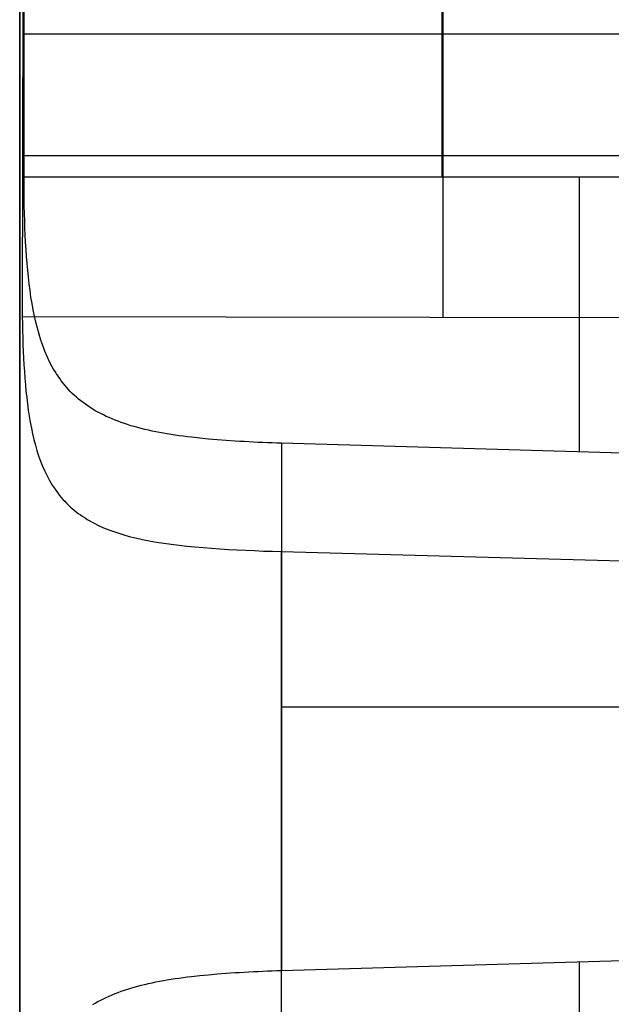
# Model space of a CAD drawing. Extents: x -8 to 8, y 0 to 107.
# Tile 134 of 256: x -8.42 to -6.66, y 20.59 to 23.52. Entities that reach past the tile are written whole.
import ezdxf

# ---------------------------------------------------------------- set-up
doc = ezdxf.new("R2010")
doc.units = 0
doc.layers.add('COUPLER_CASE', color=7, linetype='CONTINUOUS')

msp = doc.modelspace()

# ---------------------------------------------------------------- linework, layer by layer
at = {"layer": 'COUPLER_CASE', "color": 254}
for p, q in [((-8.4153, 5.3571, 144.7152), (-8.4153, 35.722, 144.7152)), ((-8.4153, 30.8775, 6.6812), (-8.4153, 19.0786, 6.6812)), ((-8.4153, 18.3788, 75.6982), (-8.4153, 29.4154, 75.6982)), ((-8.4023, 23.0505, 144.8589), (-8.4023, 23.8994, 144.8589)), ((-7.1586, 23.0505, 144.8263), (-7.1586, 23.8994, 144.8263)), ((-8.4064, 23.5964, 6.5617), (-8.4076, 22.6343, 6.5701)), ((-7.1562, 22.6324, 6.6029), (-7.1559, 23.5967, 6.5944)), ((-5.9153, 23.4749, 144.7938), (-8.4023, 23.4749, 144.8589)), ((-8.407, 23.1137, 6.5659), (-5.9153, 23.1137, 6.6312)), ((-8.4023, 23.0505, 144.8589), (-5.9149, 23.0505, 144.7938)), ((-8.4023, 23.0286, 144.8592), (-8.4023, 23.0505, 144.8589)), ((-8.4022, 23.0067, 144.8601), (-8.4023, 23.0286, 144.8592)), ((-8.4019, 22.9849, 144.8616), (-8.4022, 23.0067, 144.8601)), ((-8.4016, 22.9632, 144.8638), (-8.4019, 22.9849, 144.8616)), ((-8.4011, 22.9415, 144.8665), (-8.4016, 22.9632, 144.8638)), ((-8.4005, 22.9199, 144.8698), (-8.4011, 22.9415, 144.8665)), ((-8.3998, 22.8984, 144.8738), (-8.4005, 22.9199, 144.8698)), ((-8.3989, 22.8771, 144.8783), (-8.3998, 22.8984, 144.8738)), ((-8.3978, 22.8558, 144.8834), (-8.3989, 22.8771, 144.8783)), ((-8.3965, 22.8348, 144.8891), (-8.3978, 22.8558, 144.8834)), ((-8.3951, 22.8139, 144.8954), (-8.3965, 22.8348, 144.8891)), ((-8.3934, 22.7932, 144.9022), (-8.3951, 22.8139, 144.8954)), ((-8.3916, 22.7727, 144.9096), (-8.3934, 22.7932, 144.9022)), ((-8.3895, 22.7524, 144.9176), (-8.3916, 22.7727, 144.9096)), ((-8.3871, 22.7323, 144.9261), (-8.3895, 22.7524, 144.9176)), ((-8.3845, 22.7125, 144.9352), (-8.3871, 22.7323, 144.9261)), ((-8.3817, 22.6932, 144.9447), (-8.3845, 22.7125, 144.9352)), ((-8.3786, 22.6741, 144.9548), (-8.3817, 22.6932, 144.9447)), ((-8.3752, 22.6553, 144.9654), (-8.3786, 22.6741, 144.9548)), ((-8.3714, 22.6367, 144.9765), (-8.3752, 22.6553, 144.9654)), ((-8.4076, 22.6343, 6.5701), (-8.4072, 22.6136, 6.5672)), ((-5.9045, 22.6305, 6.6357), (-8.4076, 22.6343, 6.5701)), ((-8.3673, 22.6184, 144.9881), (-8.3714, 22.6367, 144.9765)), ((-8.4072, 22.6136, 6.5672), (-8.4067, 22.593, 6.5638)), ((-8.3628, 22.6004, 145.0002), (-8.3673, 22.6184, 144.9881)), ((-8.3578, 22.5827, 145.0128), (-8.3628, 22.6004, 145.0002)), ((-8.4067, 22.593, 6.5638), (-8.4061, 22.5725, 6.5597)), ((-8.4061, 22.5725, 6.5597), (-8.4055, 22.552, 6.5551)), ((-8.3524, 22.5654, 145.0259), (-8.3578, 22.5827, 145.0128)), ((-8.3466, 22.5487, 145.0393), (-8.3524, 22.5654, 145.0259)), ((-8.4055, 22.552, 6.5551), (-8.4046, 22.5317, 6.55)), ((-8.3403, 22.5323, 145.0531), (-8.3466, 22.5487, 145.0393)), ((-8.4046, 22.5317, 6.55), (-8.4037, 22.5115, 6.5444)), ((-8.4037, 22.5115, 6.5444), (-8.4026, 22.4914, 6.5382)), ((-8.3335, 22.5164, 145.0673), (-8.3403, 22.5323, 145.0531)), ((-8.3263, 22.501, 145.0818), (-8.3335, 22.5164, 145.0673)), ((-8.4026, 22.4914, 6.5382), (-8.4014, 22.4716, 6.5314)), ((-8.3184, 22.486, 145.0967), (-8.3263, 22.501, 145.0818)), ((-8.3143, 22.4787, 145.1042), (-8.3184, 22.486, 145.0967)), ((-8.3101, 22.4715, 145.1117), (-8.3143, 22.4787, 145.1042)), ((-8.4014, 22.4716, 6.5314), (-8.4, 22.4519, 6.5242)), ((-8.4, 22.4519, 6.5242), (-8.3984, 22.4325, 6.5164)), ((-8.3057, 22.4645, 145.1194), (-8.3101, 22.4715, 145.1117)), ((-8.3011, 22.4576, 145.1271), (-8.3057, 22.4645, 145.1194)), ((-8.2964, 22.4508, 145.1348), (-8.3011, 22.4576, 145.1271)), ((-8.2916, 22.4441, 145.1426), (-8.2964, 22.4508, 145.1348)), ((-8.3984, 22.4325, 6.5164), (-8.3966, 22.4132, 6.5081)), ((-8.2865, 22.4376, 145.1505), (-8.2916, 22.4441, 145.1426)), ((-8.2813, 22.4311, 145.1584), (-8.2865, 22.4376, 145.1505)), ((-8.276, 22.4249, 145.1664), (-8.2813, 22.4311, 145.1584)), ((-8.2705, 22.4187, 145.1744), (-8.276, 22.4249, 145.1664)), ((-8.2648, 22.4127, 145.1824), (-8.2705, 22.4187, 145.1744)), ((-8.3966, 22.4132, 6.5081), (-8.3945, 22.3943, 6.4993)), ((-8.3945, 22.3943, 6.4993), (-8.3923, 22.3755, 6.4901)), ((-8.2589, 22.4068, 145.1904), (-8.2648, 22.4127, 145.1824)), ((-8.2529, 22.4011, 145.1984), (-8.2589, 22.4068, 145.1904)), ((-8.2467, 22.3955, 145.2065), (-8.2529, 22.4011, 145.1984)), ((-8.2403, 22.39, 145.2146), (-8.2467, 22.3955, 145.2065)), ((-8.2337, 22.3846, 145.2227), (-8.2403, 22.39, 145.2146)), ((-8.3923, 22.3755, 6.4901), (-8.3898, 22.3571, 6.4803)), ((-8.2269, 22.3794, 145.2307), (-8.2337, 22.3846, 145.2227)), ((-8.22, 22.3743, 145.2388), (-8.2269, 22.3794, 145.2307)), ((-8.2128, 22.3694, 145.2469), (-8.22, 22.3743, 145.2388)), ((-8.2055, 22.3646, 145.2549), (-8.2128, 22.3694, 145.2469)), ((-8.198, 22.3599, 145.2629), (-8.2055, 22.3646, 145.2549)), ((-8.3898, 22.3571, 6.4803), (-8.387, 22.3389, 6.4701)), ((-8.387, 22.3389, 6.4701), (-8.384, 22.3211, 6.4595)), ((-8.1904, 22.3554, 145.2709), (-8.198, 22.3599, 145.2629)), ((-8.1825, 22.351, 145.2789), (-8.1904, 22.3554, 145.2709)), ((-8.1745, 22.3467, 145.2868), (-8.1825, 22.351, 145.2789)), ((-8.1663, 22.3426, 145.2947), (-8.1745, 22.3467, 145.2868)), ((-8.158, 22.3385, 145.3025), (-8.1663, 22.3426, 145.2947)), ((-8.1494, 22.3346, 145.3103), (-8.158, 22.3385, 145.3025)), ((-8.1407, 22.3309, 145.3181), (-8.1494, 22.3346, 145.3103)), ((-8.1317, 22.3272, 145.3257), (-8.1407, 22.3309, 145.3181)), ((-8.384, 22.3211, 6.4595), (-8.3807, 22.3036, 6.4484)), ((-8.3807, 22.3036, 6.4484), (-8.3771, 22.2865, 6.4369)), ((-8.1227, 22.3237, 145.3333), (-8.1317, 22.3272, 145.3257)), ((-8.1134, 22.3203, 145.3409), (-8.1227, 22.3237, 145.3333)), ((-8.1039, 22.317, 145.3483), (-8.1134, 22.3203, 145.3409)), ((-8.0943, 22.3139, 145.3557), (-8.1039, 22.317, 145.3483)), ((-8.0845, 22.3108, 145.3629), (-8.0943, 22.3139, 145.3557)), ((-8.0745, 22.3079, 145.3701), (-8.0845, 22.3108, 145.3629)), ((-8.0643, 22.3051, 145.3772), (-8.0745, 22.3079, 145.3701)), ((-8.054, 22.3023, 145.3841), (-8.0643, 22.3051, 145.3772)), ((-8.0434, 22.2997, 145.3909), (-8.054, 22.3023, 145.3841)), ((-8.3771, 22.2865, 6.4369), (-8.3732, 22.2697, 6.425)), ((-8.0327, 22.2972, 145.3977), (-8.0434, 22.2997, 145.3909)), ((-8.0218, 22.2949, 145.4042), (-8.0327, 22.2972, 145.3977)), ((-8.0107, 22.2926, 145.4107), (-8.0218, 22.2949, 145.4042)), ((-7.9995, 22.2904, 145.417), (-8.0107, 22.2926, 145.4107)), ((-7.9881, 22.2883, 145.4231), (-7.9995, 22.2904, 145.417)), ((-7.9765, 22.2863, 145.429), (-7.9881, 22.2883, 145.4231)), ((-7.9648, 22.2844, 145.4348), (-7.9765, 22.2863, 145.429)), ((-7.953, 22.2826, 145.4405), (-7.9648, 22.2844, 145.4348)), ((-7.941, 22.2809, 145.4459), (-7.953, 22.2826, 145.4405)), ((-7.9289, 22.2792, 145.4512), (-7.941, 22.2809, 145.4459)), ((-7.9167, 22.2777, 145.4563), (-7.9289, 22.2792, 145.4512)), ((-7.9043, 22.2762, 145.4612), (-7.9167, 22.2777, 145.4563)), ((-7.8792, 22.2734, 145.4704), (-7.9043, 22.2762, 145.4612)), ((-7.8537, 22.271, 145.4788), (-7.8792, 22.2734, 145.4704)), ((-8.3732, 22.2697, 6.425), (-8.3688, 22.2531, 6.4126)), ((-8.3688, 22.2531, 6.4126), (-8.3641, 22.2369, 6.3998)), ((-7.8277, 22.2687, 145.4865), (-7.8537, 22.271, 145.4788)), ((-7.8013, 22.2667, 145.4932), (-7.8277, 22.2687, 145.4865)), ((-7.7746, 22.2649, 145.4992), (-7.8013, 22.2667, 145.4932)), ((-7.7611, 22.264, 145.5018), (-7.7746, 22.2649, 145.4992)), ((-7.7475, 22.2633, 145.5042), (-7.7611, 22.264, 145.5018)), ((-7.7338, 22.2625, 145.5064), (-7.7475, 22.2633, 145.5042)), ((-7.7201, 22.2618, 145.5083), (-7.7338, 22.2625, 145.5064)), ((-7.7063, 22.2612, 145.51), (-7.7201, 22.2618, 145.5083)), ((-7.6924, 22.2606, 145.5115), (-7.7063, 22.2612, 145.51)), ((-7.6785, 22.26, 145.5127), (-7.6924, 22.2606, 145.5115)), ((-7.6645, 22.2595, 145.5137), (-7.6785, 22.26, 145.5127)), ((-7.6504, 22.259, 145.5145), (-7.6645, 22.2595, 145.5137)), ((-7.6363, 22.2586, 145.515), (-7.6504, 22.259, 145.5145)), ((-5.0992, 22.1842, 145.5814), (-7.6363, 22.2586, 145.515)), ((-7.6363, 22.2586, 145.515), (-7.6363, 20.6913, 145.515)), ((-8.3641, 22.2369, 6.3998), (-8.359, 22.221, 6.3866)), ((-8.359, 22.221, 6.3866), (-8.3534, 22.2055, 6.373)), ((-8.3534, 22.2055, 6.373), (-8.3474, 22.1903, 6.359)), ((-8.3474, 22.1903, 6.359), (-8.3409, 22.1757, 6.3447)), ((-8.3409, 22.1757, 6.3447), (-8.334, 22.1615, 6.3302)), ((-8.334, 22.1615, 6.3302), (-8.3266, 22.1477, 6.3154)), ((-8.3266, 22.1477, 6.3154), (-8.3186, 22.1344, 6.3003)), ((-8.3186, 22.1344, 6.3003), (-8.3102, 22.1216, 6.2851)), ((-8.3102, 22.1216, 6.2851), (-8.3012, 22.1092, 6.2696)), ((-8.3012, 22.1092, 6.2696), (-8.2965, 22.1032, 6.2618)), ((-8.2965, 22.1032, 6.2618), (-8.2916, 22.0973, 6.254)), ((-8.2916, 22.0973, 6.254), (-8.2866, 22.0916, 6.2462)), ((-8.2866, 22.0916, 6.2462), (-8.2815, 22.086, 6.2383)), ((-8.2815, 22.086, 6.2383), (-8.2762, 22.0805, 6.2304)), ((-8.2762, 22.0805, 6.2304), (-8.2707, 22.0751, 6.2225)), ((-8.2707, 22.0751, 6.2225), (-8.2651, 22.0698, 6.2146)), ((-8.2651, 22.0698, 6.2146), (-8.2593, 22.0647, 6.2066)), ((-8.2593, 22.0647, 6.2066), (-8.2534, 22.0597, 6.1986)), ((-8.2534, 22.0597, 6.1986), (-8.2472, 22.0548, 6.1907)), ((-8.2472, 22.0548, 6.1907), (-8.241, 22.05, 6.1827)), ((-8.241, 22.05, 6.1827), (-8.2345, 22.0454, 6.1748)), ((-8.2345, 22.0454, 6.1748), (-8.2279, 22.0408, 6.1668)), ((-8.2279, 22.0408, 6.1668), (-8.2211, 22.0364, 6.1589)), ((-8.2211, 22.0364, 6.1589), (-8.2142, 22.0321, 6.151)), ((-8.2142, 22.0321, 6.151), (-8.207, 22.028, 6.143)), ((-8.207, 22.028, 6.143), (-8.1997, 22.0239, 6.1352)), ((-8.1997, 22.0239, 6.1352), (-8.1922, 22.02, 6.1273)), ((-8.1922, 22.02, 6.1273), (-8.1846, 22.0162, 6.1194)), ((-8.1846, 22.0162, 6.1194), (-8.1767, 22.0125, 6.1116)), ((-8.1767, 22.0125, 6.1116), (-8.1607, 22.0054, 6.0963)), ((-8.1607, 22.0054, 6.0963), (-8.1439, 21.9989, 6.0811)), ((-8.1439, 21.9989, 6.0811), (-8.1265, 21.9928, 6.0662)), ((-8.1265, 21.9928, 6.0662), (-8.1085, 21.9871, 6.0516)), ((-8.1085, 21.9871, 6.0516), (-8.0898, 21.9818, 6.0374)), ((-8.0898, 21.9818, 6.0374), (-8.0705, 21.977, 6.0235)), ((-8.0705, 21.977, 6.0235), (-8.0505, 21.9725, 6.0101)), ((-8.0505, 21.9725, 6.0101), (-8.03, 21.9684, 5.9971)), ((-8.03, 21.9684, 5.9971), (-8.0194, 21.9664, 5.9908)), ((-8.0194, 21.9664, 5.9908), (-8.0087, 21.9646, 5.9846)), ((-8.0087, 21.9646, 5.9846), (-7.9869, 21.9612, 5.9727)), ((-7.9869, 21.9612, 5.9727), (-7.9645, 21.9581, 5.9614)), ((-7.9645, 21.9581, 5.9614), (-7.9415, 21.9552, 5.9508)), ((-7.9415, 21.9552, 5.9508), (-7.9181, 21.9527, 5.9408)), ((-7.9181, 21.9527, 5.9408), (-7.8943, 21.9504, 5.9315)), ((-7.8943, 21.9504, 5.9315), (-7.87, 21.9483, 5.9229)), ((-7.87, 21.9483, 5.9229), (-7.8454, 21.9464, 5.9151)), ((-7.8454, 21.9464, 5.9151), (-7.8203, 21.9447, 5.908)), ((-7.8203, 21.9447, 5.908), (-7.7948, 21.9431, 5.9017)), ((-7.7948, 21.9431, 5.9017), (-7.7691, 21.9417, 5.8962)), ((-7.7691, 21.9417, 5.8962), (-7.743, 21.9404, 5.8915)), ((-7.743, 21.9404, 5.8915), (-7.7167, 21.9393, 5.8877)), ((-7.7167, 21.9393, 5.8877), (-7.6901, 21.9382, 5.8847)), ((-7.6901, 21.9382, 5.8847), (-7.6633, 21.9373, 5.8827)), ((-7.6633, 21.9373, 5.8827), (-7.6363, 21.9365, 5.8815)), ((-7.6363, 19.0786, 5.8815), (-7.6363, 21.9365, 5.8815)), ((-7.6363, 21.9365, 5.8815), (-4.3254, 21.8451, 5.7948)), ((-7.6363, 21.4749, 145.515), (-0.0703, 21.4749, 145.7131)), ((-7.6363, 20.6913, 145.515), (-5.0992, 20.7657, 145.5814)), ((-7.9881, 20.6616, 145.4231), (-7.9766, 20.6636, 145.429)), ((-7.9766, 20.6636, 145.429), (-7.9649, 20.6655, 145.4348)), ((-7.9649, 20.6655, 145.4348), (-7.9531, 20.6673, 145.4404)), ((-7.9531, 20.6673, 145.4404), (-7.9411, 20.669, 145.4459)), ((-7.9411, 20.669, 145.4459), (-7.929, 20.6706, 145.4511)), ((-7.929, 20.6706, 145.4511), (-7.9168, 20.6722, 145.4562)), ((-7.9168, 20.6722, 145.4562), (-7.9044, 20.6737, 145.4611)), ((-7.9044, 20.6737, 145.4611), (-7.8793, 20.6764, 145.4704)), ((-7.8793, 20.6764, 145.4704), (-7.8666, 20.6777, 145.4747)), ((-7.8666, 20.6777, 145.4747), (-7.8538, 20.6789, 145.4788)), ((-7.8538, 20.6789, 145.4788), (-7.8278, 20.6812, 145.4864)), ((-7.8278, 20.6812, 145.4864), (-7.8014, 20.6832, 145.4932)), ((-7.8014, 20.6832, 145.4932), (-7.7881, 20.6841, 145.4963)), ((-7.7881, 20.6841, 145.4963), (-7.7747, 20.685, 145.4991)), ((-7.7747, 20.685, 145.4991), (-7.7612, 20.6858, 145.5018)), ((-7.7612, 20.6858, 145.5018), (-7.7476, 20.6866, 145.5042)), ((-7.7476, 20.6866, 145.5042), (-7.7339, 20.6874, 145.5064)), ((-7.7339, 20.6874, 145.5064), (-7.7202, 20.6881, 145.5083)), ((-7.7202, 20.6881, 145.5083), (-7.7063, 20.6887, 145.51)), ((-7.7063, 20.6887, 145.51), (-7.6924, 20.6893, 145.5115)), ((-7.6924, 20.6893, 145.5115), (-7.6785, 20.6899, 145.5127)), ((-7.6785, 20.6899, 145.5127), (-7.6645, 20.6904, 145.5137)), ((-7.6645, 20.6904, 145.5137), (-7.6504, 20.6909, 145.5145)), ((-7.6504, 20.6909, 145.5145), (-7.6363, 20.6913, 145.515)), ((-8.1038, 20.6329, 145.3484), (-8.0942, 20.6361, 145.3558)), ((-8.0942, 20.6361, 145.3558), (-8.0844, 20.6391, 145.3631)), ((-8.0844, 20.6391, 145.3631), (-8.0744, 20.642, 145.3702)), ((-8.0744, 20.642, 145.3702), (-8.0643, 20.6449, 145.3773)), ((-8.0643, 20.6449, 145.3773), (-8.0539, 20.6476, 145.3842)), ((-8.0539, 20.6476, 145.3842), (-8.0434, 20.6502, 145.391)), ((-8.0434, 20.6502, 145.391), (-8.0327, 20.6526, 145.3977)), ((-8.0327, 20.6526, 145.3977), (-8.0218, 20.655, 145.4043)), ((-8.0218, 20.655, 145.4043), (-8.0107, 20.6573, 145.4107)), ((-8.0107, 20.6573, 145.4107), (-7.9995, 20.6595, 145.4169)), ((-7.9995, 20.6595, 145.4169), (-7.9881, 20.6616, 145.4231)), ((-8.1745, 20.6032, 145.2869), (-8.1663, 20.6074, 145.2948)), ((-8.1663, 20.6074, 145.2948), (-8.1579, 20.6114, 145.3026)), ((-8.1579, 20.6114, 145.3026), (-8.1494, 20.6153, 145.3104)), ((-8.1494, 20.6153, 145.3104), (-8.1406, 20.6191, 145.3182)), ((-8.1406, 20.6191, 145.3182), (-8.1317, 20.6227, 145.3259)), ((-8.1317, 20.6227, 145.3259), (-8.1226, 20.6262, 145.3335)), ((-8.1226, 20.6262, 145.3335), (-8.1133, 20.6296, 145.341)), ((-8.1133, 20.6296, 145.341), (-8.1038, 20.6329, 145.3484)), ((-8.1981, 20.5899, 145.2629), (-8.1904, 20.5945, 145.271)), ((-8.1904, 20.5945, 145.271), (-8.1825, 20.5989, 145.2789)), ((-8.1825, 20.5989, 145.2789), (-8.1745, 20.6032, 145.2869))]:
    msp.add_line(p, q, dxfattribs=at)
at = {"layer": 'COUPLER_CASE', "color": 254, "extrusion": (1, -1.79152e-15, 0)}
for centre, start, end in [((23.0505, 145.6407, -6.7508), 187.1414, 270), ((19.8994, 145.6407, -6.7508), 270, 352.8586)]:
    msp.add_arc(centre, 0.8251, start, end, dxfattribs=at)

doc.saveas('drawing.dxf')
